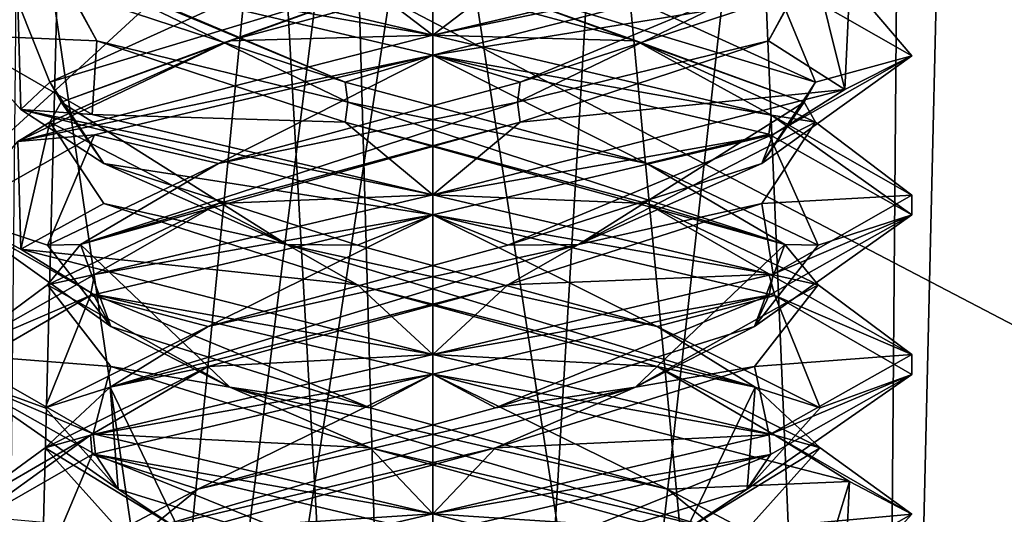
# Model space of a CAD drawing. Header units: millimetres. Extents: x -19 to 152, y -2 to 200.
# Tile 102 of 162: x -14.59 to -11.51, y 43.3 to 44.85. Entities that reach past the tile are written whole.
import ezdxf

# ---------------------------------------------------------------- set-up
doc = ezdxf.new("R2010")
doc.units = ezdxf.units.MM
doc.header["$LTSCALE"] = 65.185185
for name, color, linetype in [('181', 7, 'CONTINUOUS'), ('247', 7, 'CONTINUOUS'), ('248', 7, 'CONTINUOUS'), ('249', 7, 'CONTINUOUS'), ('250', 7, 'CONTINUOUS'), ('251', 7, 'CONTINUOUS'), ('252', 7, 'CONTINUOUS'), ('253', 7, 'CONTINUOUS'), ('254', 7, 'CONTINUOUS'), ('255', 7, 'CONTINUOUS'), ('256', 7, 'CONTINUOUS'), ('257', 7, 'CONTINUOUS'), ('258', 7, 'CONTINUOUS'), ('340', 7, 'CONTINUOUS'), ('679', 7, 'CONTINUOUS'), ('759', 7, 'CONTINUOUS'), ('760', 7, 'CONTINUOUS')]:
    doc.layers.add(name, color=color, linetype=linetype)

msp = doc.modelspace()

# ---------------------------------------------------------------- linework, layer by layer
at = {"layer": '181', "color": 7, "linetype": 'Continuous'}
for points in [[(-13.3, 44.8, -1.5), (-14.3666, 44.9893, -1.0547), (-14.3562, 45.0487, -1.0651), (-13.3, 44.8, -1.5)], [(-14.8, 44.8006, 0.0027), (-14.5991, 44.9041, 0.7499), (-14.3666, 45.0482, 1.0547), (-14.8, 44.8006, 0.0027)], [(-13.3, 44.7375, -1.5), (-14.3666, 44.9893, -1.0547), (-13.3, 44.8, -1.5), (-13.3, 44.7375, -1.5)], [(-14.5902, 44.5671, -0.7652), (-14.5991, 44.9041, 0.7499), (-14.8, 44.8006, 0.0027), (-14.5902, 44.5671, -0.7652)], [(-14.3666, 44.5518, -1.0547), (-14.5902, 44.5671, -0.7652), (-14.8, 44.8006, 0.0027), (-14.3666, 44.5518, -1.0547)], [(-13.3, 44.7375, 1.5), (-13.3, 44.8, 1.5), (-14.5991, 44.4666, 0.7499), (-13.3, 44.7375, 1.5)], [(-14.3586, 44.4881, 1.0628), (-13.3, 44.7375, 1.5), (-14.5991, 44.4666, 0.7499), (-14.3586, 44.4881, 1.0628)], [(-13.3, 44.2375, -1.5), (-14.5902, 44.5671, -0.7652), (-13.3, 44.3, -1.5), (-13.3, 44.2375, -1.5)], [(-13.3, 44.3, -1.5), (-14.5902, 44.5671, -0.7652), (-14.3666, 44.5518, -1.0547), (-13.3, 44.3, -1.5)], [(-14.8, 44.2378, 0.0015), (-14.3586, 44.4881, 1.0628), (-14.5991, 44.4666, 0.7499), (-14.8, 44.2378, 0.0015)], [(-14.5902, 44.1296, -0.7652), (-14.8, 44.2378, 0.0015), (-14.5991, 44.4666, 0.7499), (-14.5902, 44.1296, -0.7652)], [(-13.3, 44.2375, 1.5), (-13.3, 44.3, 1.5), (-14.3586, 44.0506, 1.0628), (-13.3, 44.2375, 1.5)], [(-14.3635, 43.9884, -1.0578), (-14.8, 44.2378, 0.0015), (-14.5902, 44.1296, -0.7652), (-14.3635, 43.9884, -1.0578)], [(-14.3718, 43.9841, 1.0494), (-13.3, 44.2375, 1.5), (-14.3586, 44.0506, 1.0628), (-14.3718, 43.9841, 1.0494)], [(-13.3, 43.8, -1.5), (-14.3635, 43.9884, -1.0578), (-14.5902, 44.1296, -0.7652), (-13.3, 43.8, -1.5)], [(-14.8, 43.8003, 0.0015), (-14.3718, 43.9841, 1.0494), (-14.3586, 44.0506, 1.0628), (-14.8, 43.8003, 0.0015)], [(-14.8, 43.7361, -0.0068), (-14.3718, 43.9841, 1.0494), (-14.8, 43.8003, 0.0015), (-14.8, 43.7361, -0.0068)], [(-13.3, 43.7375, -1.5), (-14.3635, 43.9884, -1.0578), (-13.3, 43.8, -1.5), (-13.3, 43.7375, -1.5)], [(-14.3635, 43.5509, -1.0578), (-14.8, 43.7361, -0.0068), (-14.8, 43.8003, 0.0015), (-14.3635, 43.5509, -1.0578)], [(-13.3, 43.7375, 1.5), (-13.3, 43.8, 1.5), (-14.3718, 43.5466, 1.0494), (-13.3, 43.7375, 1.5)], [(-14.3562, 43.4862, -1.0651), (-14.8, 43.7361, -0.0068), (-14.3635, 43.5509, -1.0578), (-14.3562, 43.4862, -1.0651)], [(-14.3667, 43.4857, 1.0546), (-13.3, 43.7375, 1.5), (-14.3718, 43.5466, 1.0494), (-14.3667, 43.4857, 1.0546)], [(-14.8, 43.2379, 0.0019), (-14.3667, 43.4857, 1.0546), (-14.3718, 43.5466, 1.0494), (-14.8, 43.2379, 0.0019)], [(-14.8, 43.2986, -0.0068), (-14.8, 43.2379, 0.0019), (-14.3718, 43.5466, 1.0494), (-14.8, 43.2986, -0.0068)], [(-13.3, 43.3, -1.5), (-14.3562, 43.4862, -1.0651), (-14.3635, 43.5509, -1.0578), (-13.3, 43.3, -1.5)], [(-13.3, 43.2375, -1.5), (-14.3562, 43.4862, -1.0651), (-13.3, 43.3, -1.5), (-13.3, 43.2375, -1.5)], [(-13.3, 43.2375, 1.5), (-13.3, 43.3, 1.5), (-14.3667, 43.0482, 1.0546), (-13.3, 43.2375, 1.5)]]:
    msp.add_3dface(points, dxfattribs=at)
at = {"layer": '247', "color": 7, "linetype": 'Continuous'}
for points in [[(-14.8, 44.8006, 0.0027), (-14.3666, 45.0482, 1.0547), (-14.4892, 45.0379, 0.3118), (-14.8, 44.8006, 0.0027)], [(-14.3513, 44.7828, -0.6373), (-14.8, 44.8006, 0.0027), (-14.4892, 45.0379, 0.3118), (-14.3513, 44.7828, -0.6373)], [(-14.3666, 44.5518, -1.0547), (-14.8, 44.8006, 0.0027), (-14.3513, 44.7828, -0.6373), (-14.3666, 44.5518, -1.0547)], [(-13.5736, 44.5277, -1.1985), (-14.3666, 44.5518, -1.0547), (-14.3513, 44.7828, -0.6373), (-13.5736, 44.5277, -1.1985)], [(-13.3, 44.3, -1.5), (-14.3666, 44.5518, -1.0547), (-13.5736, 44.5277, -1.1985), (-13.3, 44.3, -1.5)], [(-12.6293, 44.2726, -1.0303), (-13.3, 44.3, -1.5), (-13.5736, 44.5277, -1.1985), (-12.6293, 44.2726, -1.0303)], [(-13.3, 44.3, -1.5), (-12.6293, 44.2726, -1.0303), (-12.2468, 44.0522, -1.068), (-13.3, 44.3, -1.5)], [(-12.6293, 44.2726, -1.0303), (-12.0933, 44.0175, -0.235), (-12.2468, 44.0522, -1.068), (-12.6293, 44.2726, -1.0303)], [(-12.2468, 44.0522, -1.068), (-12.0933, 44.0175, -0.235), (-11.8, 43.7998, 0.0012), (-12.2468, 44.0522, -1.068)], [(-12.0933, 44.0175, -0.235), (-12.2917, 43.7624, 0.7033), (-11.8, 43.7998, 0.0012), (-12.0933, 44.0175, -0.235)], [(-11.8, 43.7998, 0.0012), (-12.2917, 43.7624, 0.7033), (-12.2461, 43.548, 1.0674), (-11.8, 43.7998, 0.0012)], [(-12.2917, 43.7624, 0.7033), (-13.1038, 43.5073, 1.2136), (-12.2461, 43.548, 1.0674), (-12.2917, 43.7624, 0.7033)], [(-13.1038, 43.5073, 1.2136), (-13.3, 43.3, 1.5), (-12.2461, 43.548, 1.0674), (-13.1038, 43.5073, 1.2136)], [(-14.0353, 43.2522, 0.9852), (-13.3, 43.3, 1.5), (-13.1038, 43.5073, 1.2136), (-14.0353, 43.2522, 0.9852)], [(-14.3667, 43.0482, 1.0546), (-13.3, 43.3, 1.5), (-14.0353, 43.2522, 0.9852), (-14.3667, 43.0482, 1.0546)]]:
    msp.add_3dface(points, dxfattribs=at)
at = {"layer": '248', "color": 7, "linetype": 'Continuous'}
for points in [[(-14.3513, 44.7828, -0.6373), (-14.4892, 45.0379, 0.3118), (-14.4914, 45.0366, 0.0669), (-14.3513, 44.7828, -0.6373)], [(-13.5655, 44.5902, -1.1634), (-14.3513, 44.7828, -0.6373), (-14.4914, 45.0366, 0.0669), (-13.5655, 44.5902, -1.1634)], [(-13.5655, 44.5902, -1.1634), (-14.4914, 45.0366, 0.0669), (-13.5736, 44.6527, -1.1985), (-13.5655, 44.5902, -1.1634)], [(-13.5736, 44.6527, -1.1985), (-14.4914, 45.0366, 0.0669), (-14.3513, 44.9078, -0.6373), (-13.5736, 44.6527, -1.1985)], [(-13.5736, 44.5277, -1.1985), (-14.3513, 44.7828, -0.6373), (-13.5655, 44.5902, -1.1634), (-13.5736, 44.5277, -1.1985)], [(-12.6293, 44.3976, -1.0303), (-13.5655, 44.5902, -1.1634), (-13.5736, 44.6527, -1.1985), (-12.6293, 44.3976, -1.0303)], [(-12.1976, 44.1437, -0.4566), (-13.5736, 44.5277, -1.1985), (-13.5655, 44.5902, -1.1634), (-12.1976, 44.1437, -0.4566)], [(-12.1976, 44.1437, -0.4566), (-13.5655, 44.5902, -1.1634), (-12.6293, 44.3976, -1.0303), (-12.1976, 44.1437, -0.4566)], [(-12.6293, 44.2726, -1.0303), (-13.5736, 44.5277, -1.1985), (-12.1976, 44.1437, -0.4566), (-12.6293, 44.2726, -1.0303)], [(-12.0933, 44.1425, -0.235), (-12.1976, 44.1437, -0.4566), (-12.6293, 44.3976, -1.0303), (-12.0933, 44.1425, -0.235)], [(-12.0933, 44.0175, -0.235), (-12.6293, 44.2726, -1.0303), (-12.1976, 44.1437, -0.4566), (-12.0933, 44.0175, -0.235)], [(-12.6651, 43.6973, 1.0104), (-12.0933, 44.0175, -0.235), (-12.1976, 44.1437, -0.4566), (-12.6651, 43.6973, 1.0104)], [(-12.6651, 43.6973, 1.0104), (-12.1976, 44.1437, -0.4566), (-12.2917, 43.8874, 0.7033), (-12.6651, 43.6973, 1.0104)], [(-12.2917, 43.8874, 0.7033), (-12.1976, 44.1437, -0.4566), (-12.0933, 44.1425, -0.235), (-12.2917, 43.8874, 0.7033)], [(-12.2917, 43.7624, 0.7033), (-12.0933, 44.0175, -0.235), (-12.6651, 43.6973, 1.0104), (-12.2917, 43.7624, 0.7033)], [(-13.1038, 43.6323, 1.2136), (-12.6651, 43.6973, 1.0104), (-12.2917, 43.8874, 0.7033), (-13.1038, 43.6323, 1.2136)], [(-13.1038, 43.5073, 1.2136), (-12.2917, 43.7624, 0.7033), (-12.6651, 43.6973, 1.0104), (-13.1038, 43.5073, 1.2136)], [(-14.1898, 43.2509, 0.7951), (-13.1038, 43.5073, 1.2136), (-12.6651, 43.6973, 1.0104), (-14.1898, 43.2509, 0.7951)], [(-14.1898, 43.2509, 0.7951), (-12.6651, 43.6973, 1.0104), (-14.0353, 43.3772, 0.9852), (-14.1898, 43.2509, 0.7951)], [(-14.0353, 43.3772, 0.9852), (-12.6651, 43.6973, 1.0104), (-13.1038, 43.6323, 1.2136), (-14.0353, 43.3772, 0.9852)], [(-14.0353, 43.2522, 0.9852), (-13.1038, 43.5073, 1.2136), (-14.1898, 43.2509, 0.7951), (-14.0353, 43.2522, 0.9852)], [(-14.5193, 43.1221, 0.1572), (-14.1898, 43.2509, 0.7951), (-14.0353, 43.3772, 0.9852), (-14.5193, 43.1221, 0.1572)]]:
    msp.add_3dface(points, dxfattribs=at)
at = {"layer": '249', "color": 7, "linetype": 'Continuous'}
for points in [[(-14.3666, 44.9893, -1.0547), (-13.3, 44.7375, -1.5), (-13.5736, 44.6527, -1.1985), (-14.3666, 44.9893, -1.0547)], [(-14.3666, 44.9893, -1.0547), (-13.5736, 44.6527, -1.1985), (-14.3513, 44.9078, -0.6373), (-14.3666, 44.9893, -1.0547)], [(-13.3, 44.7375, -1.5), (-12.6293, 44.3976, -1.0303), (-13.5736, 44.6527, -1.1985), (-13.3, 44.7375, -1.5)], [(-12.6293, 44.3976, -1.0303), (-13.3, 44.7375, -1.5), (-12.2468, 44.4897, -1.068), (-12.6293, 44.3976, -1.0303)], [(-12.0933, 44.1425, -0.235), (-12.6293, 44.3976, -1.0303), (-12.2468, 44.4897, -1.068), (-12.0933, 44.1425, -0.235)], [(-11.8, 44.2373, 0.0012), (-12.0933, 44.1425, -0.235), (-12.2468, 44.4897, -1.068), (-11.8, 44.2373, 0.0012)], [(-12.2917, 43.8874, 0.7033), (-12.0933, 44.1425, -0.235), (-11.8, 44.2373, 0.0012), (-12.2917, 43.8874, 0.7033)], [(-12.2461, 43.9855, 1.0674), (-12.2917, 43.8874, 0.7033), (-11.8, 44.2373, 0.0012), (-12.2461, 43.9855, 1.0674)], [(-13.3, 43.7375, 1.5), (-13.1038, 43.6323, 1.2136), (-12.2461, 43.9855, 1.0674), (-13.3, 43.7375, 1.5)], [(-13.1038, 43.6323, 1.2136), (-12.2917, 43.8874, 0.7033), (-12.2461, 43.9855, 1.0674), (-13.1038, 43.6323, 1.2136)], [(-13.3, 43.7375, 1.5), (-14.3667, 43.4857, 1.0546), (-14.0353, 43.3772, 0.9852), (-13.3, 43.7375, 1.5)], [(-13.3, 43.7375, 1.5), (-14.0353, 43.3772, 0.9852), (-13.1038, 43.6323, 1.2136), (-13.3, 43.7375, 1.5)], [(-14.3667, 43.4857, 1.0546), (-14.8, 43.2379, 0.0019), (-14.5193, 43.1221, 0.1572), (-14.3667, 43.4857, 1.0546)], [(-14.3667, 43.4857, 1.0546), (-14.5193, 43.1221, 0.1572), (-14.0353, 43.3772, 0.9852), (-14.3667, 43.4857, 1.0546)]]:
    msp.add_3dface(points, dxfattribs=at)
at = {"layer": '250', "color": 7, "linetype": 'Continuous'}
for points in [[(-13.3, 44.8, -1.5), (-14.3562, 45.0487, -1.0651), (-13.6118, 45.0379, -1.1892), (-13.3, 44.8, -1.5)], [(-12.6627, 44.7828, -1.0513), (-13.3, 44.8, -1.5), (-13.6118, 45.0379, -1.1892), (-12.6627, 44.7828, -1.0513)], [(-12.2391, 44.5499, -1.0604), (-13.3, 44.8, -1.5), (-12.6627, 44.7828, -1.0513), (-12.2391, 44.5499, -1.0604)], [(-12.1015, 44.5277, -0.2736), (-12.2391, 44.5499, -1.0604), (-12.6627, 44.7828, -1.0513), (-12.1015, 44.5277, -0.2736)], [(-12.2697, 44.2726, 0.6707), (-11.8, 44.2983, 0.0081), (-12.1015, 44.5277, -0.2736), (-12.2697, 44.2726, 0.6707)], [(-11.8, 44.2983, 0.0081), (-12.2391, 44.5499, -1.0604), (-12.1015, 44.5277, -0.2736), (-11.8, 44.2983, 0.0081)], [(-12.2341, 44.0516, 1.0554), (-11.8, 44.2983, 0.0081), (-12.2697, 44.2726, 0.6707), (-12.2341, 44.0516, 1.0554)], [(-13.065, 44.0175, 1.2067), (-12.2341, 44.0516, 1.0554), (-12.2697, 44.2726, 0.6707), (-13.065, 44.0175, 1.2067)], [(-13.3, 43.8, 1.5), (-12.2341, 44.0516, 1.0554), (-13.065, 44.0175, 1.2067), (-13.3, 43.8, 1.5)], [(-14.0033, 43.7624, 1.0083), (-13.3, 43.8, 1.5), (-13.065, 44.0175, 1.2067), (-14.0033, 43.7624, 1.0083)], [(-14.3718, 43.5466, 1.0494), (-13.3, 43.8, 1.5), (-14.0033, 43.7624, 1.0083), (-14.3718, 43.5466, 1.0494)], [(-14.5136, 43.5073, 0.1962), (-14.3718, 43.5466, 1.0494), (-14.0033, 43.7624, 1.0083), (-14.5136, 43.5073, 0.1962)], [(-14.8, 43.2986, -0.0068), (-14.3718, 43.5466, 1.0494), (-14.5136, 43.5073, 0.1962), (-14.8, 43.2986, -0.0068)], [(-14.2852, 43.2522, -0.7353), (-14.8, 43.2986, -0.0068), (-14.5136, 43.5073, 0.1962), (-14.2852, 43.2522, -0.7353)]]:
    msp.add_3dface(points, dxfattribs=at)
at = {"layer": '251', "color": 7, "linetype": 'Continuous'}
for points in [[(-12.6627, 44.7828, -1.0513), (-13.6118, 45.0379, -1.1892), (-13.3669, 45.0366, -1.1914), (-12.6627, 44.7828, -1.0513)], [(-12.1366, 44.5902, -0.2655), (-12.6627, 44.7828, -1.0513), (-13.3669, 45.0366, -1.1914), (-12.1366, 44.5902, -0.2655)], [(-12.1366, 44.5902, -0.2655), (-13.3669, 45.0366, -1.1914), (-12.1015, 44.6527, -0.2736), (-12.1366, 44.5902, -0.2655)], [(-12.1015, 44.6527, -0.2736), (-13.3669, 45.0366, -1.1914), (-12.6627, 44.9078, -1.0513), (-12.1015, 44.6527, -0.2736)], [(-12.1015, 44.5277, -0.2736), (-12.6627, 44.7828, -1.0513), (-12.1366, 44.5902, -0.2655), (-12.1015, 44.5277, -0.2736)], [(-12.2697, 44.3976, 0.6707), (-12.1366, 44.5902, -0.2655), (-12.1015, 44.6527, -0.2736), (-12.2697, 44.3976, 0.6707)], [(-12.8434, 44.1437, 1.1024), (-12.1015, 44.5277, -0.2736), (-12.1366, 44.5902, -0.2655), (-12.8434, 44.1437, 1.1024)], [(-12.8434, 44.1437, 1.1024), (-12.1366, 44.5902, -0.2655), (-12.2697, 44.3976, 0.6707), (-12.8434, 44.1437, 1.1024)], [(-12.2697, 44.2726, 0.6707), (-12.1015, 44.5277, -0.2736), (-12.8434, 44.1437, 1.1024), (-12.2697, 44.2726, 0.6707)], [(-13.065, 44.1425, 1.2067), (-12.8434, 44.1437, 1.1024), (-12.2697, 44.3976, 0.6707), (-13.065, 44.1425, 1.2067)], [(-13.065, 44.0175, 1.2067), (-12.2697, 44.2726, 0.6707), (-12.8434, 44.1437, 1.1024), (-13.065, 44.0175, 1.2067)], [(-14.3104, 43.6973, 0.6349), (-13.065, 44.0175, 1.2067), (-12.8434, 44.1437, 1.1024), (-14.3104, 43.6973, 0.6349)], [(-14.3104, 43.6973, 0.6349), (-12.8434, 44.1437, 1.1024), (-14.0033, 43.8874, 1.0083), (-14.3104, 43.6973, 0.6349)], [(-14.0033, 43.8874, 1.0083), (-12.8434, 44.1437, 1.1024), (-13.065, 44.1425, 1.2067), (-14.0033, 43.8874, 1.0083)], [(-14.0033, 43.7624, 1.0083), (-13.065, 44.0175, 1.2067), (-14.3104, 43.6973, 0.6349), (-14.0033, 43.7624, 1.0083)], [(-14.5136, 43.6323, 0.1962), (-14.3104, 43.6973, 0.6349), (-14.0033, 43.8874, 1.0083), (-14.5136, 43.6323, 0.1962)], [(-14.5136, 43.5073, 0.1962), (-14.0033, 43.7624, 1.0083), (-14.3104, 43.6973, 0.6349), (-14.5136, 43.5073, 0.1962)], [(-14.0951, 43.2509, -0.8898), (-14.5136, 43.5073, 0.1962), (-14.3104, 43.6973, 0.6349), (-14.0951, 43.2509, -0.8898)], [(-14.2852, 43.3772, -0.7353), (-14.3104, 43.6973, 0.6349), (-14.5136, 43.6323, 0.1962), (-14.2852, 43.3772, -0.7353)], [(-14.0951, 43.2509, -0.8898), (-14.3104, 43.6973, 0.6349), (-14.2852, 43.3772, -0.7353), (-14.0951, 43.2509, -0.8898)], [(-14.2852, 43.2522, -0.7353), (-14.5136, 43.5073, 0.1962), (-14.0951, 43.2509, -0.8898), (-14.2852, 43.2522, -0.7353)], [(-13.4572, 43.1221, -1.2193), (-14.0951, 43.2509, -0.8898), (-14.2852, 43.3772, -0.7353), (-13.4572, 43.1221, -1.2193)]]:
    msp.add_3dface(points, dxfattribs=at)
at = {"layer": '252', "color": 7, "linetype": 'Continuous'}
for points in [[(-12.1015, 44.6527, -0.2736), (-12.6627, 44.9078, -1.0513), (-12.2391, 44.9874, -1.0604), (-12.1015, 44.6527, -0.2736)], [(-11.8, 44.7358, 0.0081), (-12.1015, 44.6527, -0.2736), (-12.2391, 44.9874, -1.0604), (-11.8, 44.7358, 0.0081)], [(-12.2697, 44.3976, 0.6707), (-12.1015, 44.6527, -0.2736), (-11.8, 44.7358, 0.0081), (-12.2697, 44.3976, 0.6707)], [(-12.2341, 44.4891, 1.0554), (-12.2697, 44.3976, 0.6707), (-11.8, 44.7358, 0.0081), (-12.2341, 44.4891, 1.0554)], [(-13.3, 44.2375, 1.5), (-13.065, 44.1425, 1.2067), (-12.2341, 44.4891, 1.0554), (-13.3, 44.2375, 1.5)], [(-13.065, 44.1425, 1.2067), (-12.2697, 44.3976, 0.6707), (-12.2341, 44.4891, 1.0554), (-13.065, 44.1425, 1.2067)], [(-13.3, 44.2375, 1.5), (-14.3718, 43.9841, 1.0494), (-14.0033, 43.8874, 1.0083), (-13.3, 44.2375, 1.5)], [(-13.3, 44.2375, 1.5), (-14.0033, 43.8874, 1.0083), (-13.065, 44.1425, 1.2067), (-13.3, 44.2375, 1.5)], [(-14.3718, 43.9841, 1.0494), (-14.8, 43.7361, -0.0068), (-14.5136, 43.6323, 0.1962), (-14.3718, 43.9841, 1.0494)], [(-14.3718, 43.9841, 1.0494), (-14.5136, 43.6323, 0.1962), (-14.0033, 43.8874, 1.0083), (-14.3718, 43.9841, 1.0494)], [(-14.8, 43.7361, -0.0068), (-14.3562, 43.4862, -1.0651), (-14.2852, 43.3772, -0.7353), (-14.8, 43.7361, -0.0068)], [(-14.8, 43.7361, -0.0068), (-14.2852, 43.3772, -0.7353), (-14.5136, 43.6323, 0.1962), (-14.8, 43.7361, -0.0068)], [(-14.3562, 43.4862, -1.0651), (-13.3, 43.2375, -1.5), (-13.4572, 43.1221, -1.2193), (-14.3562, 43.4862, -1.0651)], [(-14.3562, 43.4862, -1.0651), (-13.4572, 43.1221, -1.2193), (-14.2852, 43.3772, -0.7353), (-14.3562, 43.4862, -1.0651)]]:
    msp.add_3dface(points, dxfattribs=at)
at = {"layer": '253', "color": 7, "linetype": 'Continuous'}
for points in [[(-12.1108, 45.0379, -0.3118), (-12.2487, 44.7828, 0.6373), (-12.0098, 44.6296, 0.7652), (-12.1108, 45.0379, -0.3118)], [(-11.994, 44.9637, -0.7377), (-12.1108, 45.0379, -0.3118), (-12.0098, 44.6296, 0.7652), (-11.994, 44.9637, -0.7377)], [(-12.2487, 44.7828, 0.6373), (-13.0264, 44.5277, 1.1985), (-12.0098, 44.6296, 0.7652), (-12.2487, 44.7828, 0.6373)], [(-13.0264, 44.5277, 1.1985), (-13.3, 44.3, 1.5), (-12.0098, 44.6296, 0.7652), (-13.0264, 44.5277, 1.1985)], [(-13.9707, 44.2726, 1.0303), (-13.3, 44.3, 1.5), (-13.0264, 44.5277, 1.1985), (-13.9707, 44.2726, 1.0303)], [(-14.3586, 44.0506, 1.0628), (-13.3, 44.3, 1.5), (-13.9707, 44.2726, 1.0303), (-14.3586, 44.0506, 1.0628)], [(-14.5067, 44.0175, 0.235), (-14.3586, 44.0506, 1.0628), (-13.9707, 44.2726, 1.0303), (-14.5067, 44.0175, 0.235)], [(-14.8, 43.8003, 0.0015), (-14.3586, 44.0506, 1.0628), (-14.5067, 44.0175, 0.235), (-14.8, 43.8003, 0.0015)], [(-14.3083, 43.7624, -0.7033), (-14.8, 43.8003, 0.0015), (-14.5067, 44.0175, 0.235), (-14.3083, 43.7624, -0.7033)], [(-14.3635, 43.5509, -1.0578), (-14.8, 43.8003, 0.0015), (-14.3083, 43.7624, -0.7033), (-14.3635, 43.5509, -1.0578)], [(-13.4962, 43.5073, -1.2136), (-14.3635, 43.5509, -1.0578), (-14.3083, 43.7624, -0.7033), (-13.4962, 43.5073, -1.2136)], [(-13.3, 43.3, -1.5), (-14.3635, 43.5509, -1.0578), (-13.4962, 43.5073, -1.2136), (-13.3, 43.3, -1.5)], [(-12.5647, 43.2522, -0.9852), (-13.3, 43.3, -1.5), (-13.4962, 43.5073, -1.2136), (-12.5647, 43.2522, -0.9852)], [(-11.9942, 42.9638, -0.7381), (-13.3, 43.3, -1.5), (-12.5647, 43.2522, -0.9852), (-11.9942, 42.9638, -0.7381)]]:
    msp.add_3dface(points, dxfattribs=at)
at = {"layer": '254', "color": 7, "linetype": 'Continuous'}
for points in [[(-13.0345, 44.5902, 1.1634), (-12.2487, 44.7828, 0.6373), (-12.1086, 45.0366, -0.0669), (-13.0345, 44.5902, 1.1634)], [(-13.0345, 44.5902, 1.1634), (-12.1086, 45.0366, -0.0669), (-13.0264, 44.6527, 1.1985), (-13.0345, 44.5902, 1.1634)], [(-13.0264, 44.6527, 1.1985), (-12.1086, 45.0366, -0.0669), (-12.2487, 44.9078, 0.6373), (-13.0264, 44.6527, 1.1985)], [(-12.2487, 44.7828, 0.6373), (-12.1108, 45.0379, -0.3118), (-12.1086, 45.0366, -0.0669), (-12.2487, 44.7828, 0.6373)], [(-13.0264, 44.5277, 1.1985), (-12.2487, 44.7828, 0.6373), (-13.0345, 44.5902, 1.1634), (-13.0264, 44.5277, 1.1985)], [(-13.9707, 44.3976, 1.0303), (-13.0345, 44.5902, 1.1634), (-13.0264, 44.6527, 1.1985), (-13.9707, 44.3976, 1.0303)], [(-14.4024, 44.1437, 0.4566), (-13.0264, 44.5277, 1.1985), (-13.0345, 44.5902, 1.1634), (-14.4024, 44.1437, 0.4566)], [(-14.4024, 44.1437, 0.4566), (-13.0345, 44.5902, 1.1634), (-13.9707, 44.3976, 1.0303), (-14.4024, 44.1437, 0.4566)], [(-13.9707, 44.2726, 1.0303), (-13.0264, 44.5277, 1.1985), (-14.4024, 44.1437, 0.4566), (-13.9707, 44.2726, 1.0303)], [(-14.5067, 44.1425, 0.235), (-14.4024, 44.1437, 0.4566), (-13.9707, 44.3976, 1.0303), (-14.5067, 44.1425, 0.235)], [(-14.5067, 44.0175, 0.235), (-13.9707, 44.2726, 1.0303), (-14.4024, 44.1437, 0.4566), (-14.5067, 44.0175, 0.235)], [(-13.9349, 43.6973, -1.0104), (-14.5067, 44.0175, 0.235), (-14.4024, 44.1437, 0.4566), (-13.9349, 43.6973, -1.0104)], [(-14.3083, 43.8874, -0.7033), (-14.4024, 44.1437, 0.4566), (-14.5067, 44.1425, 0.235), (-14.3083, 43.8874, -0.7033)], [(-13.9349, 43.6973, -1.0104), (-14.4024, 44.1437, 0.4566), (-14.3083, 43.8874, -0.7033), (-13.9349, 43.6973, -1.0104)], [(-14.3083, 43.7624, -0.7033), (-14.5067, 44.0175, 0.235), (-13.9349, 43.6973, -1.0104), (-14.3083, 43.7624, -0.7033)], [(-13.4962, 43.6323, -1.2136), (-13.9349, 43.6973, -1.0104), (-14.3083, 43.8874, -0.7033), (-13.4962, 43.6323, -1.2136)], [(-13.4962, 43.5073, -1.2136), (-14.3083, 43.7624, -0.7033), (-13.9349, 43.6973, -1.0104), (-13.4962, 43.5073, -1.2136)], [(-12.4102, 43.2509, -0.7951), (-13.4962, 43.5073, -1.2136), (-13.9349, 43.6973, -1.0104), (-12.4102, 43.2509, -0.7951)], [(-12.4102, 43.2509, -0.7951), (-13.9349, 43.6973, -1.0104), (-12.5647, 43.3772, -0.9852), (-12.4102, 43.2509, -0.7951)], [(-12.5647, 43.3772, -0.9852), (-13.9349, 43.6973, -1.0104), (-13.4962, 43.6323, -1.2136), (-12.5647, 43.3772, -0.9852)], [(-12.5647, 43.2522, -0.9852), (-13.4962, 43.5073, -1.2136), (-12.4102, 43.2509, -0.7951), (-12.5647, 43.2522, -0.9852)], [(-12.0807, 43.1221, -0.1572), (-12.4102, 43.2509, -0.7951), (-12.5647, 43.3772, -0.9852), (-12.0807, 43.1221, -0.1572)]]:
    msp.add_3dface(points, dxfattribs=at)
at = {"layer": '255', "color": 7, "linetype": 'Continuous'}
for points in [[(-13.3, 44.7375, 1.5), (-12.2487, 44.9078, 0.6373), (-12.0098, 45.0671, 0.7652), (-13.3, 44.7375, 1.5)], [(-13.3, 44.7375, 1.5), (-13.0264, 44.6527, 1.1985), (-12.2487, 44.9078, 0.6373), (-13.3, 44.7375, 1.5)], [(-13.3, 44.7375, 1.5), (-14.3586, 44.4881, 1.0628), (-13.9707, 44.3976, 1.0303), (-13.3, 44.7375, 1.5)], [(-13.3, 44.7375, 1.5), (-13.9707, 44.3976, 1.0303), (-13.0264, 44.6527, 1.1985), (-13.3, 44.7375, 1.5)], [(-14.3586, 44.4881, 1.0628), (-14.8, 44.2378, 0.0015), (-14.5067, 44.1425, 0.235), (-14.3586, 44.4881, 1.0628)], [(-14.3586, 44.4881, 1.0628), (-14.5067, 44.1425, 0.235), (-13.9707, 44.3976, 1.0303), (-14.3586, 44.4881, 1.0628)], [(-14.8, 44.2378, 0.0015), (-14.3635, 43.9884, -1.0578), (-14.3083, 43.8874, -0.7033), (-14.8, 44.2378, 0.0015)], [(-14.8, 44.2378, 0.0015), (-14.3083, 43.8874, -0.7033), (-14.5067, 44.1425, 0.235), (-14.8, 44.2378, 0.0015)], [(-14.3635, 43.9884, -1.0578), (-13.3, 43.7375, -1.5), (-13.4962, 43.6323, -1.2136), (-14.3635, 43.9884, -1.0578)], [(-14.3635, 43.9884, -1.0578), (-13.4962, 43.6323, -1.2136), (-14.3083, 43.8874, -0.7033), (-14.3635, 43.9884, -1.0578)], [(-13.3, 43.7375, -1.5), (-12.5647, 43.3772, -0.9852), (-13.4962, 43.6323, -1.2136), (-13.3, 43.7375, -1.5)], [(-12.5647, 43.3772, -0.9852), (-13.3, 43.7375, -1.5), (-11.9942, 43.4013, -0.7381), (-12.5647, 43.3772, -0.9852)], [(-12.0807, 43.1221, -0.1572), (-12.5647, 43.3772, -0.9852), (-11.9942, 43.4013, -0.7381), (-12.0807, 43.1221, -0.1572)], [(-12.01, 43.0671, 0.7654), (-12.0807, 43.1221, -0.1572), (-11.9942, 43.4013, -0.7381), (-12.01, 43.0671, 0.7654)]]:
    msp.add_3dface(points, dxfattribs=at)
at = {"layer": '256', "color": 7, "linetype": 'Continuous'}
for points in [[(-12.9882, 45.0379, 1.1892), (-13.3, 44.8, 1.5), (-12.2418, 45.0493, 1.0631), (-12.9882, 45.0379, 1.1892)], [(-13.9373, 44.7828, 1.0513), (-13.3, 44.8, 1.5), (-12.9882, 45.0379, 1.1892), (-13.9373, 44.7828, 1.0513)], [(-14.5991, 44.4666, 0.7499), (-13.3, 44.8, 1.5), (-13.9373, 44.7828, 1.0513), (-14.5991, 44.4666, 0.7499)], [(-14.4985, 44.5277, 0.2736), (-14.5991, 44.4666, 0.7499), (-13.9373, 44.7828, 1.0513), (-14.4985, 44.5277, 0.2736)], [(-14.5902, 44.1296, -0.7652), (-14.5991, 44.4666, 0.7499), (-14.4985, 44.5277, 0.2736), (-14.5902, 44.1296, -0.7652)], [(-14.3303, 44.2726, -0.6707), (-14.5902, 44.1296, -0.7652), (-14.4985, 44.5277, 0.2736), (-14.3303, 44.2726, -0.6707)], [(-13.535, 44.0175, -1.2067), (-14.5902, 44.1296, -0.7652), (-14.3303, 44.2726, -0.6707), (-13.535, 44.0175, -1.2067)], [(-13.3, 43.8, -1.5), (-14.5902, 44.1296, -0.7652), (-13.535, 44.0175, -1.2067), (-13.3, 43.8, -1.5)], [(-12.5967, 43.7624, -1.0083), (-13.3, 43.8, -1.5), (-13.535, 44.0175, -1.2067), (-12.5967, 43.7624, -1.0083)], [(-13.3, 43.8, -1.5), (-12.5967, 43.7624, -1.0083), (-12.2282, 43.5466, -1.0494), (-13.3, 43.8, -1.5)], [(-12.5967, 43.7624, -1.0083), (-12.0864, 43.5073, -0.1962), (-12.2282, 43.5466, -1.0494), (-12.5967, 43.7624, -1.0083)], [(-12.2282, 43.5466, -1.0494), (-12.0864, 43.5073, -0.1962), (-11.8, 43.2989, 0.005), (-12.2282, 43.5466, -1.0494)], [(-12.0864, 43.5073, -0.1962), (-12.3148, 43.2522, 0.7353), (-11.8, 43.2989, 0.005), (-12.0864, 43.5073, -0.1962)], [(-11.8, 43.2989, 0.005), (-12.3148, 43.2522, 0.7353), (-12.2422, 43.0491, 1.0635), (-11.8, 43.2989, 0.005)]]:
    msp.add_3dface(points, dxfattribs=at)
at = {"layer": '257', "color": 7, "linetype": 'Continuous'}
for points in [[(-14.4634, 44.5902, 0.2655), (-13.2331, 45.0366, 1.1914), (-14.4985, 44.6527, 0.2736), (-14.4634, 44.5902, 0.2655)], [(-14.4985, 44.6527, 0.2736), (-13.2331, 45.0366, 1.1914), (-13.9373, 44.9078, 1.0513), (-14.4985, 44.6527, 0.2736)], [(-14.4634, 44.5902, 0.2655), (-13.9373, 44.7828, 1.0513), (-13.2331, 45.0366, 1.1914), (-14.4634, 44.5902, 0.2655)], [(-13.9373, 44.7828, 1.0513), (-12.9882, 45.0379, 1.1892), (-13.2331, 45.0366, 1.1914), (-13.9373, 44.7828, 1.0513)], [(-14.4985, 44.5277, 0.2736), (-13.9373, 44.7828, 1.0513), (-14.4634, 44.5902, 0.2655), (-14.4985, 44.5277, 0.2736)], [(-14.3303, 44.3976, -0.6707), (-14.4634, 44.5902, 0.2655), (-14.4985, 44.6527, 0.2736), (-14.3303, 44.3976, -0.6707)], [(-13.7566, 44.1437, -1.1024), (-14.4985, 44.5277, 0.2736), (-14.4634, 44.5902, 0.2655), (-13.7566, 44.1437, -1.1024)], [(-13.7566, 44.1437, -1.1024), (-14.4634, 44.5902, 0.2655), (-14.3303, 44.3976, -0.6707), (-13.7566, 44.1437, -1.1024)], [(-14.3303, 44.2726, -0.6707), (-14.4985, 44.5277, 0.2736), (-13.7566, 44.1437, -1.1024), (-14.3303, 44.2726, -0.6707)], [(-13.535, 44.1425, -1.2067), (-13.7566, 44.1437, -1.1024), (-14.3303, 44.3976, -0.6707), (-13.535, 44.1425, -1.2067)], [(-13.535, 44.0175, -1.2067), (-14.3303, 44.2726, -0.6707), (-13.7566, 44.1437, -1.1024), (-13.535, 44.0175, -1.2067)], [(-12.2896, 43.6973, -0.6349), (-13.535, 44.0175, -1.2067), (-13.7566, 44.1437, -1.1024), (-12.2896, 43.6973, -0.6349)], [(-12.2896, 43.6973, -0.6349), (-13.7566, 44.1437, -1.1024), (-12.5967, 43.8874, -1.0083), (-12.2896, 43.6973, -0.6349)], [(-12.5967, 43.8874, -1.0083), (-13.7566, 44.1437, -1.1024), (-13.535, 44.1425, -1.2067), (-12.5967, 43.8874, -1.0083)], [(-12.5967, 43.7624, -1.0083), (-13.535, 44.0175, -1.2067), (-12.2896, 43.6973, -0.6349), (-12.5967, 43.7624, -1.0083)], [(-12.0864, 43.6323, -0.1962), (-12.2896, 43.6973, -0.6349), (-12.5967, 43.8874, -1.0083), (-12.0864, 43.6323, -0.1962)], [(-12.0864, 43.5073, -0.1962), (-12.5967, 43.7624, -1.0083), (-12.2896, 43.6973, -0.6349), (-12.0864, 43.5073, -0.1962)], [(-12.5049, 43.2509, 0.8898), (-12.0864, 43.5073, -0.1962), (-12.2896, 43.6973, -0.6349), (-12.5049, 43.2509, 0.8898)], [(-12.5049, 43.2509, 0.8898), (-12.2896, 43.6973, -0.6349), (-12.3148, 43.3772, 0.7353), (-12.5049, 43.2509, 0.8898)], [(-12.3148, 43.3772, 0.7353), (-12.2896, 43.6973, -0.6349), (-12.0864, 43.6323, -0.1962), (-12.3148, 43.3772, 0.7353)], [(-12.3148, 43.2522, 0.7353), (-12.0864, 43.5073, -0.1962), (-12.5049, 43.2509, 0.8898), (-12.3148, 43.2522, 0.7353)], [(-13.1428, 43.1221, 1.2193), (-12.5049, 43.2509, 0.8898), (-12.3148, 43.3772, 0.7353), (-13.1428, 43.1221, 1.2193)]]:
    msp.add_3dface(points, dxfattribs=at)
at = {"layer": '258', "color": 7, "linetype": 'Continuous'}
for points in [[(-14.5991, 44.9041, 0.7499), (-14.4985, 44.6527, 0.2736), (-13.9373, 44.9078, 1.0513), (-14.5991, 44.9041, 0.7499)], [(-14.5991, 44.9041, 0.7499), (-14.5902, 44.5671, -0.7652), (-14.4985, 44.6527, 0.2736), (-14.5991, 44.9041, 0.7499)], [(-14.5902, 44.5671, -0.7652), (-14.3303, 44.3976, -0.6707), (-14.4985, 44.6527, 0.2736), (-14.5902, 44.5671, -0.7652)], [(-14.5902, 44.5671, -0.7652), (-13.3, 44.2375, -1.5), (-14.3303, 44.3976, -0.6707), (-14.5902, 44.5671, -0.7652)], [(-13.3, 44.2375, -1.5), (-13.535, 44.1425, -1.2067), (-14.3303, 44.3976, -0.6707), (-13.3, 44.2375, -1.5)], [(-13.3, 44.2375, -1.5), (-12.5967, 43.8874, -1.0083), (-13.535, 44.1425, -1.2067), (-13.3, 44.2375, -1.5)], [(-12.5967, 43.8874, -1.0083), (-13.3, 44.2375, -1.5), (-12.2282, 43.9841, -1.0494), (-12.5967, 43.8874, -1.0083)], [(-12.0864, 43.6323, -0.1962), (-12.5967, 43.8874, -1.0083), (-12.2282, 43.9841, -1.0494), (-12.0864, 43.6323, -0.1962)], [(-11.8, 43.7364, 0.005), (-12.0864, 43.6323, -0.1962), (-12.2282, 43.9841, -1.0494), (-11.8, 43.7364, 0.005)], [(-12.3148, 43.3772, 0.7353), (-12.0864, 43.6323, -0.1962), (-11.8, 43.7364, 0.005), (-12.3148, 43.3772, 0.7353)], [(-12.2422, 43.4866, 1.0635), (-12.3148, 43.3772, 0.7353), (-11.8, 43.7364, 0.005), (-12.2422, 43.4866, 1.0635)], [(-13.3, 43.2375, 1.5), (-13.1428, 43.1221, 1.2193), (-12.2422, 43.4866, 1.0635), (-13.3, 43.2375, 1.5)], [(-13.1428, 43.1221, 1.2193), (-12.3148, 43.3772, 0.7353), (-12.2422, 43.4866, 1.0635), (-13.1428, 43.1221, 1.2193)]]:
    msp.add_3dface(points, dxfattribs=at)
at = {"layer": '340', "color": 7, "linetype": 'Continuous'}
for points in [[(-13.3, 44.8, 1.5), (-13.3, 44.7375, 1.5), (-12.0098, 45.0671, 0.7652), (-13.3, 44.8, 1.5)], [(-13.3, 44.8, 1.5), (-12.0098, 45.0671, 0.7652), (-12.2418, 45.0493, 1.0631), (-13.3, 44.8, 1.5)], [(-11.8, 44.7358, 0.0081), (-12.2391, 44.9874, -1.0604), (-11.994, 44.9637, -0.7377), (-11.8, 44.7358, 0.0081)], [(-11.8, 44.7358, 0.0081), (-11.994, 44.9637, -0.7377), (-12.0098, 44.6296, 0.7652), (-11.8, 44.7358, 0.0081)], [(-13.3, 44.7375, -1.5), (-13.3, 44.8, -1.5), (-12.2391, 44.5499, -1.0604), (-13.3, 44.7375, -1.5)], [(-12.2468, 44.4897, -1.068), (-13.3, 44.7375, -1.5), (-12.2391, 44.5499, -1.0604), (-12.2468, 44.4897, -1.068)], [(-12.2341, 44.4891, 1.0554), (-11.8, 44.7358, 0.0081), (-12.0098, 44.6296, 0.7652), (-12.2341, 44.4891, 1.0554)], [(-13.3, 44.3, 1.5), (-12.2341, 44.4891, 1.0554), (-12.0098, 44.6296, 0.7652), (-13.3, 44.3, 1.5)], [(-11.8, 44.2373, 0.0012), (-12.2468, 44.4897, -1.068), (-12.2391, 44.5499, -1.0604), (-11.8, 44.2373, 0.0012)], [(-11.8, 44.2373, 0.0012), (-12.2391, 44.5499, -1.0604), (-11.8, 44.2983, 0.0081), (-11.8, 44.2373, 0.0012)], [(-13.3, 44.3, 1.5), (-13.3, 44.2375, 1.5), (-12.2341, 44.4891, 1.0554), (-13.3, 44.3, 1.5)], [(-13.3, 44.2375, -1.5), (-13.3, 44.3, -1.5), (-12.2468, 44.0522, -1.068), (-13.3, 44.2375, -1.5)], [(-11.8, 44.2373, 0.0012), (-11.8, 44.2983, 0.0081), (-12.2341, 44.0516, 1.0554), (-11.8, 44.2373, 0.0012)], [(-13.3, 44.2375, -1.5), (-12.2468, 44.0522, -1.068), (-12.2282, 43.9841, -1.0494), (-13.3, 44.2375, -1.5)], [(-12.2461, 43.9855, 1.0674), (-11.8, 44.2373, 0.0012), (-12.2341, 44.0516, 1.0554), (-12.2461, 43.9855, 1.0674)], [(-13.3, 43.8, 1.5), (-12.2461, 43.9855, 1.0674), (-12.2341, 44.0516, 1.0554), (-13.3, 43.8, 1.5)], [(-12.2468, 44.0522, -1.068), (-11.8, 43.7998, 0.0012), (-12.2282, 43.9841, -1.0494), (-12.2468, 44.0522, -1.068)], [(-13.3, 43.8, 1.5), (-13.3, 43.7375, 1.5), (-12.2461, 43.9855, 1.0674), (-13.3, 43.8, 1.5)], [(-11.8, 43.7998, 0.0012), (-11.8, 43.7364, 0.005), (-12.2282, 43.9841, -1.0494), (-11.8, 43.7998, 0.0012)], [(-13.3, 43.7375, -1.5), (-13.3, 43.8, -1.5), (-12.2282, 43.5466, -1.0494), (-13.3, 43.7375, -1.5)], [(-11.8, 43.7998, 0.0012), (-12.2461, 43.548, 1.0674), (-11.8, 43.7364, 0.005), (-11.8, 43.7998, 0.0012)], [(-11.9942, 43.4013, -0.7381), (-13.3, 43.7375, -1.5), (-12.2282, 43.5466, -1.0494), (-11.9942, 43.4013, -0.7381)], [(-12.2461, 43.548, 1.0674), (-12.2422, 43.4866, 1.0635), (-11.8, 43.7364, 0.005), (-12.2461, 43.548, 1.0674)], [(-12.2461, 43.548, 1.0674), (-13.3, 43.3, 1.5), (-12.2422, 43.4866, 1.0635), (-12.2461, 43.548, 1.0674)], [(-11.9942, 43.4013, -0.7381), (-12.2282, 43.5466, -1.0494), (-11.8, 43.2989, 0.005), (-11.9942, 43.4013, -0.7381)], [(-13.3, 43.3, 1.5), (-13.3, 43.2375, 1.5), (-12.2422, 43.4866, 1.0635), (-13.3, 43.3, 1.5)], [(-12.01, 43.0671, 0.7654), (-11.9942, 43.4013, -0.7381), (-11.8, 43.2989, 0.005), (-12.01, 43.0671, 0.7654)], [(-13.3, 43.2375, -1.5), (-13.3, 43.3, -1.5), (-11.9942, 42.9638, -0.7381), (-13.3, 43.2375, -1.5)], [(-12.01, 43.0671, 0.7654), (-11.8, 43.2989, 0.005), (-12.2422, 43.0491, 1.0635), (-12.01, 43.0671, 0.7654)]]:
    msp.add_3dface(points, dxfattribs=at)
at = {"layer": '679', "color": 7, "linetype": 'Continuous'}
for points in [[(-9.9749, 43.1047, -13.7293), (-16.1397, 43.1047, -5.2441), (-13.905, 45.158, -8.0281), (-9.9749, 43.1047, -13.7293)], [(-16.1397, 43.1047, -5.2441), (-16.0561, 45.158), (-13.905, 45.158, -8.0281), (-16.1397, 43.1047, -5.2441)], [(-16.1397, 43.1047, 5.2441), (-9.9749, 43.1047, 13.7293), (-13.905, 45.158, 8.0281), (-16.1397, 43.1047, 5.2441)], [(-16.1397, 43.1047, 5.2441), (-13.905, 45.158, 8.0281), (-16.0561, 45.158), (-16.1397, 43.1047, 5.2441)], [(-9.9749, 43.1047, -13.7293), (-13.905, 45.158, -8.0281), (-8.0281, 45.158, -13.905), (-9.9749, 43.1047, -13.7293)], [(-9.9749, 43.1047, 13.7293), (-8.0281, 45.158, 13.905), (-13.905, 45.158, 8.0281), (-9.9749, 43.1047, 13.7293)]]:
    msp.add_3dface(points, dxfattribs=at)
at = {"layer": '759', "color": 7, "linetype": 'Continuous'}
for points in [[(-13.3, 36.8, 1.6), (-14.6856, 36.8, 0.8), (-13.3, 45.8, 1.6), (-13.3, 36.8, 1.6)], [(-13.3, 45.8, 1.6), (-14.6856, 36.8, 0.8), (-13.5554, 45.8, 1.5795), (-13.3, 45.8, 1.6)], [(-13.5554, 45.8, 1.5795), (-14.6856, 36.8, 0.8), (-13.8043, 45.8, 1.5185), (-13.5554, 45.8, 1.5795)], [(-13.8043, 45.8, 1.5185), (-14.6856, 36.8, 0.8), (-14.4561, 45.7162, 1.1061), (-13.8043, 45.8, 1.5185)], [(-14.5979, 45.6756, -0.9357), (-13.3, 36.8, -1.6), (-13.8043, 45.8, -1.5185), (-14.5979, 45.6756, -0.9357)], [(-13.8043, 45.8, -1.5185), (-13.3, 36.8, -1.6), (-13.5554, 45.8, -1.5795), (-13.8043, 45.8, -1.5185)], [(-13.5554, 45.8, -1.5795), (-13.3, 36.8, -1.6), (-13.3, 45.8, -1.6), (-13.5554, 45.8, -1.5795)], [(-14.4561, 45.7162, 1.1061), (-14.6856, 36.8, 0.8), (-14.8479, 45.5852, 0.4049), (-14.4561, 45.7162, 1.1061)], [(-14.6856, 36.8, -0.8), (-13.3, 36.8, -1.6), (-14.5979, 45.6756, -0.9357), (-14.6856, 36.8, -0.8)]]:
    msp.add_3dface(points, dxfattribs=at)
at = {"layer": '760', "color": 7, "linetype": 'Continuous'}
for points in [[(-11.7016, 45.8427, 0.0709), (-11.9144, 36.8, 0.8), (-12.2929, 45.8, 1.2433), (-11.7016, 45.8427, 0.0709)], [(-12.2929, 45.8, -1.2433), (-11.9144, 36.8, -0.8), (-11.8399, 45.825, -0.6543), (-12.2929, 45.8, -1.2433)], [(-11.8399, 45.825, -0.6543), (-11.9144, 36.8, 0.8), (-11.7016, 45.8427, 0.0709), (-11.8399, 45.825, -0.6543)], [(-11.9144, 36.8, -0.8), (-11.9144, 36.8, 0.8), (-11.8399, 45.825, -0.6543), (-11.9144, 36.8, -0.8)], [(-13.3, 45.8, -1.6), (-13.3, 36.8, -1.6), (-11.9144, 36.8, -0.8), (-13.3, 45.8, -1.6)], [(-13.3, 36.8, 1.6), (-13.3, 45.8, 1.6), (-12.7658, 45.8, 1.5082), (-13.3, 36.8, 1.6)], [(-11.9144, 36.8, 0.8), (-13.3, 36.8, 1.6), (-12.2929, 45.8, 1.2433), (-11.9144, 36.8, 0.8)], [(-12.2929, 45.8, 1.2433), (-13.3, 36.8, 1.6), (-12.7658, 45.8, 1.5082), (-12.2929, 45.8, 1.2433)], [(-13.3, 45.8, -1.6), (-11.9144, 36.8, -0.8), (-12.7658, 45.8, -1.5082), (-13.3, 45.8, -1.6)], [(-12.7658, 45.8, -1.5082), (-11.9144, 36.8, -0.8), (-12.2929, 45.8, -1.2433), (-12.7658, 45.8, -1.5082)]]:
    msp.add_3dface(points, dxfattribs=at)

doc.saveas('drawing.dxf')
